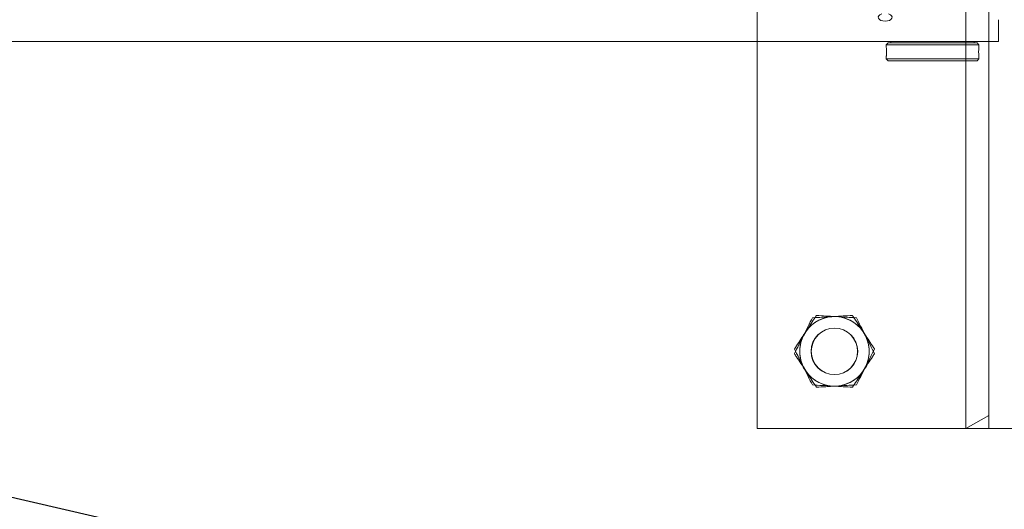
# Model space of a CAD drawing. Header units: feet. Extents: x 0 to 152508, y 0 to 59434.
# Tile 46 of 78: x 152366.814 to 152368.142, y 59280.009 to 59280.669. Entities that reach past the tile are written whole.
import ezdxf
from ezdxf import colors
from ezdxf.entities.mleader import LeaderData, LeaderLine
from ezdxf.math import Vec2, Vec3

# ---------------------------------------------------------------- set-up
doc = ezdxf.new("R2010")
doc.units = ezdxf.units.FT
doc.header["$LTSCALE"] = 0.1
doc.header["$MEASUREMENT"] = 0
doc.layers.add('Bridge plan$0$BR_P_Sub_Foot_Hidden', color=252, linetype='Continuous', lineweight=13)
doc.layers.add('Bridge plan$0$SC_Scratch7', color=252, linetype='Continuous', lineweight=0)
doc.layers.add('Trellis Base$0$L-ANNO-NOTE', color=30, linetype='Continuous')
doc.styles.add('Trellis Base$0$ARIAL', font='arial.ttf', dxfattribs={"width": 0.9})

# ---------------------------------------------------------------- blocks, each defined once
blk = doc.blocks.new('Bridge plan$0$HIGH ST SCREENWALL_2 PANEL PLAN_5')
at = {"layer": 'Bridge plan$0$SC_Scratch7', "lineweight": 0}
for p, q in [((-8.677065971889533, 0.7812480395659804), (-8.677091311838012, -6.28642737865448e-09)), ((-8.010400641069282, 0.7812264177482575), (-8.677065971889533, 0.7812480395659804)), ((-8.395841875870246, -9.128591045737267e-06), (-8.395816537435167, 0.7812389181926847)), ((-8.364566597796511, 0.7812379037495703), (-8.395816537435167, 0.7812389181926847)), ((-8.395816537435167, 0.7812389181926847), (-8.364567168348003, 0.7636598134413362)), ((-8.364566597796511, 0.7812379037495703), (-8.364584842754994, 0.2187390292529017)), ((-8.364566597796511, 0.7812379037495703), (-8.364567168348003, 0.7636598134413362)), ((-8.32290001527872, 0.7812365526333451), (-8.364566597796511, 0.7812379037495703))]:
    blk.add_line(p, q, dxfattribs=at)
at = {"layer": 'Bridge plan$0$SC_Scratch7', "lineweight": 0, "extrusion": (0, 0, -1)}
for radius in [0.03141660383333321, 0.03124993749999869]:
    blk.add_circle((8.572902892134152, 0.6770782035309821), radius, dxfattribs=at)
at = {"layer": 'Bridge plan$0$SC_Scratch7', "lineweight": 0}
for radius, start, end in [(0.04687490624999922, 93.33381642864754, 153.333816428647), (0.04687490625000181, 33.33381642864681, 93.33381642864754), (0.04687490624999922, 153.333816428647, 213.3338164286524), (0.04687490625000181, 333.3338164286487, 33.33381642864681), (0.04687490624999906, 213.3338164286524, 273.3338164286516), (0.04687490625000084, 273.3338164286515, 333.3338164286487)]:
    blk.add_arc((-8.572902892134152, 0.6770782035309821), radius, start, end, dxfattribs=at)
for points, knots in [([(-8.614792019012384, 0.6981152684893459), (-8.61450407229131, 0.6986886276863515), (-8.61232385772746, 0.703029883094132), (-8.608213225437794, 0.7112149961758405), (-8.604513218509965, 0.7185824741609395), (-8.602646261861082, 0.7222999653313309)], [0, 0, 0, 0, 0.070102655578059, 0.5307909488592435, 1, 1, 1, 1]), ([(-8.602646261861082, 0.7222999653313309), (-8.59825851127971, 0.7225555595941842), (-8.58940256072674, 0.7230714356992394), (-8.580247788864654, 0.7236047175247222), (-8.575628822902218, 0.7238737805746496)], [0, 0, 0, 0, 0.4954579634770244, 1, 1, 1, 1]), ([(-8.575628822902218, 0.7238737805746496), (-8.574988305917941, 0.7239110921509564), (-8.570138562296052, 0.724193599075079), (-8.56099472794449, 0.7247262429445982), (-8.552764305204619, 0.725205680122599), (-8.548611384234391, 0.7254475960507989)], [0, 0, 0, 0, 0.07010265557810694, 0.5307909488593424, 1, 1, 1, 1]), ([(-8.548611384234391, 0.7254475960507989), (-8.54671099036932, 0.722558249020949), (-8.542891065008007, 0.7167504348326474), (-8.537887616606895, 0.7091432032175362), (-8.534821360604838, 0.7044812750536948), (-8.533739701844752, 0.7028367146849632)], [0, 0, 0, 0, 0.3905333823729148, 0.7850020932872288, 1, 1, 1, 1]), ([(-8.626937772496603, 0.6739305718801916), (-8.624965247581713, 0.6778582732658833), (-8.620984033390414, 0.6857856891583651), (-8.616868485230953, 0.6939805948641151), (-8.614792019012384, 0.6981152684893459)], [0, 0, 0, 0, 0.4954579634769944, 1, 1, 1, 1]), ([(-8.533739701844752, 0.7028367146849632), (-8.53171606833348, 0.699759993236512), (-8.527636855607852, 0.6935579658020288), (-8.522686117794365, 0.6860308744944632), (-8.519786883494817, 0.6816228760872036), (-8.518868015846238, 0.6802258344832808)], [0, 0, 0, 0, 0.4020739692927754, 0.8104971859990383, 1, 1, 1, 1]), ([(-8.518868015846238, 0.6802258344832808), (-8.520840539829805, 0.6762981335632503), (-8.524821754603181, 0.6683707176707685), (-8.52893730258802, 0.6601758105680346), (-8.531013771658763, 0.6560411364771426)], [0, 0, 0, 0, 0.4954579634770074, 1, 1, 1, 1]), ([(-8.612066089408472, 0.6513196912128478), (-8.6131477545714, 0.6529642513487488), (-8.616192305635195, 0.6575931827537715), (-8.621195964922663, 0.6652007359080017), (-8.625016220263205, 0.6710090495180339), (-8.626937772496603, 0.6739305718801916)], [0, 0, 0, 0, 0.2149974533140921, 0.6051517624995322, 1, 1, 1, 1]), ([(-8.597194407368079, 0.6287088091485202), (-8.598113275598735, 0.6301058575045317), (-8.600983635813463, 0.6344699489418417), (-8.60593317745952, 0.6419952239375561), (-8.610012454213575, 0.648197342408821), (-8.612066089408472, 0.6513196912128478)], [0, 0, 0, 0, 0.189503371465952, 0.5919695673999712, 1, 1, 1, 1]), ([(-8.531013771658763, 0.6560411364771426), (-8.531301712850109, 0.6554677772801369), (-8.53348193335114, 0.6511265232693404), (-8.537592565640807, 0.6429414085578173), (-8.541292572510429, 0.6355739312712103), (-8.543159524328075, 0.6318564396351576)], [0, 0, 0, 0, 0.07010265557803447, 0.5307909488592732, 1, 1, 1, 1]), ([(-8.570176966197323, 0.6302826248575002), (-8.570817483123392, 0.6302453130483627), (-8.575667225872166, 0.6299628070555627), (-8.584811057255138, 0.6294301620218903), (-8.593041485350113, 0.6289507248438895), (-8.597194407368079, 0.6287088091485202)], [0, 0, 0, 0, 0.07010265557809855, 0.5307909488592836, 1, 1, 1, 1]), ([(-8.543159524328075, 0.6318564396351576), (-8.547547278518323, 0.6316008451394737), (-8.556403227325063, 0.6310849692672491), (-8.565557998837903, 0.6305516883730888), (-8.570176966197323, 0.6302826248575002)], [0, 0, 0, 0, 0.4954579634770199, 1, 1, 1, 1])]:
    blk.add_open_spline(points, degree=3, knots=knots, dxfattribs=at)
blk = doc.blocks.new('Bridge plan$0$HIGH ST SCREENWALL_2 PANEL PLAN_6')
at = {"layer": 'Bridge plan$0$SC_Scratch7', "lineweight": 0}
for p, q in [((-0.6666906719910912, 0.7812264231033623), (-2.534134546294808e-05, 0.781248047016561)), ((-0.6666737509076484, 0.2595607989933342), (-0.6666906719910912, 0.7812264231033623)), ((-0.385441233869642, 0.78123554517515), (-0.3541912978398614, 0.7812365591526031)), ((-0.3541907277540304, 0.7636584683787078), (-0.385441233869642, 0.78123554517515)), ((-0.385441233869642, 0.78123554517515), (-0.3854251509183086, 0.2854064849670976)), ((-0.3541912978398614, 0.7812365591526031), (-0.3125247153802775, 0.7812379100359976)), ((-0.3541912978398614, 0.7812365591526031), (-0.3541743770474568, 0.2595709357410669)), ((-0.3541912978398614, 0.7812365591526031), (-0.3541907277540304, 0.7636584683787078)), ((-0.4926123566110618, 0.2829030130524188), (-0.4901124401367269, 0.2854030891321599)), ((-0.367612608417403, 0.2829070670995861), (-0.4926123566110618, 0.2829030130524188)), ((-0.4926122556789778, 0.2797739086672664), (-0.4926123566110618, 0.2829030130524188)), ((-0.37011268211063, 0.2854069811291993), (-0.4901124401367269, 0.2854030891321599)), ((-0.37011268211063, 0.2854069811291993), (-0.367612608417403, 0.2829070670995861)), ((-0.367612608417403, 0.2829070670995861), (-0.3676125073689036, 0.2797792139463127)), ((-0.4926117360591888, 0.2637888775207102), (-0.4926118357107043, 0.2668379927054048)), ((-0.4922783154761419, 0.2737085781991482), (-0.4922890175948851, 0.2718994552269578)), ((-0.3676120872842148, 0.266839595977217), (-0.3676119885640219, 0.2637929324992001)), ((-4.330737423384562, 0.2594414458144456), (-0.3411620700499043, 0.2593120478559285)), ((-0.3676119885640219, 0.2637929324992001), (-0.4926117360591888, 0.2637888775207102)), ((-0.4901116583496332, 0.2612889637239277), (-0.4926117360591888, 0.2637888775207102)), ((-0.3701119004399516, 0.261292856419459), (-0.4901116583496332, 0.2612889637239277)), ((-0.4863616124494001, 0.2595666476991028), (-0.4863616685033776, 0.2612890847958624)), ((-0.373861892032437, 0.2612927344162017), (-0.3738618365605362, 0.2595702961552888)), ((-0.3676119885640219, 0.2637929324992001), (-0.3701119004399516, 0.261292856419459)), ((-0.3411535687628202, 0.2595713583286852), (-0.3411526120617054, 0.2300714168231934))]:
    blk.add_line(p, q, dxfattribs=at)
at = {"layer": 'Bridge plan$0$SC_Scratch7', "lineweight": 0, "extrusion": (0, 0, -1)}
for radius in [0.03141660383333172, 0.03124993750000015]:
    blk.add_circle((0.562520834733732, 0.6770633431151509), radius, dxfattribs=at)
for centre, radius, start, end in [((0.562520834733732, 0.6770633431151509), 0.04687490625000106, 33.33381633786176, 93.33381633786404), ((0.562520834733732, 0.6770633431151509), 0.04687490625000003, 93.33381633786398, 153.3338163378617), ((0.562520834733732, 0.6770633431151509), 0.04687490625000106, 333.3338163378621, 33.33381633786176), ((0.562520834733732, 0.6770633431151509), 0.04687490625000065, 153.3338163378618, 213.3338163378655), ((0.562520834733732, 0.6770633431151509), 0.04687490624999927, 273.3338163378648, 333.3338163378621), ((0.562520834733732, 0.6770633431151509), 0.04687490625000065, 213.3338163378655, 273.3338163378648), ((0.305294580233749, 0.2733517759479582), 0.06265684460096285, 354.0342442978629, 5.887848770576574)]:
    blk.add_arc(centre, radius, start, end, dxfattribs=at)
blk.add_ellipse((-0.4940688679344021, 0.2268003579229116), major_axis=(0.009374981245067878, 3.040840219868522e-07), ratio=0.5617178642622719, start_param=2.083904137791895, end_param=7.340873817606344, dxfattribs=at)
at = {"layer": 'Bridge plan$0$SC_Scratch7', "lineweight": 0}
for points, knots in [([(-0.5868123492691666, 0.7254327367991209), (-0.5887127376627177, 0.7225433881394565), (-0.5925326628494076, 0.7167355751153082), (-0.5975361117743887, 0.709128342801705), (-0.6006023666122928, 0.7044664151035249), (-0.6016840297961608, 0.7028218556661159)], [0, 0, 0, 0, 0.3905333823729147, 0.7850020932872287, 1, 1, 1, 1]), ([(-0.5597949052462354, 0.7238589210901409), (-0.5604354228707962, 0.7238962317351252), (-0.5652851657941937, 0.7241787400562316), (-0.5744290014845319, 0.7247113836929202), (-0.582659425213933, 0.725190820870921), (-0.5868123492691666, 0.7254327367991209)], [0, 0, 0, 0, 0.07010265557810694, 0.5307909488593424, 1, 1, 1, 1]), ([(-0.5327774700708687, 0.722285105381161), (-0.5371652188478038, 0.7225407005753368), (-0.5460211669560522, 0.7230565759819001), (-0.5551759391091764, 0.7235898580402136), (-0.5597949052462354, 0.7238589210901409)], [0, 0, 0, 0, 0.4954579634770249, 1, 1, 1, 1]), ([(-0.5206317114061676, 0.6981004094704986), (-0.5209196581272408, 0.6986737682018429), (-0.5230998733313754, 0.7030150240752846), (-0.5272105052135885, 0.7112001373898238), (-0.5309105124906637, 0.7185676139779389), (-0.5327774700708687, 0.722285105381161)], [0, 0, 0, 0, 0.07010265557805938, 0.5307909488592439, 1, 1, 1, 1]), ([(-0.6016840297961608, 0.7028218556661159), (-0.6037076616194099, 0.6997451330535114), (-0.6077868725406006, 0.6935431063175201), (-0.6127376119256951, 0.6860160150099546), (-0.6156368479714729, 0.6816080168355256), (-0.6165557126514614, 0.6802109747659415)], [0, 0, 0, 0, 0.4020739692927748, 0.810497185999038, 1, 1, 1, 1]), ([(-0.5084859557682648, 0.6739157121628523), (-0.5104584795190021, 0.677843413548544), (-0.5144396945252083, 0.6857708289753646), (-0.5185552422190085, 0.6939657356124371), (-0.5206317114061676, 0.6981004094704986)], [0, 0, 0, 0, 0.4954579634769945, 1, 1, 1, 1]), ([(-0.6165557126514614, 0.6802109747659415), (-0.6145831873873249, 0.6762832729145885), (-0.6106019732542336, 0.6683558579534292), (-0.6064864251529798, 0.6601609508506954), (-0.6044099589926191, 0.6560262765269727)], [0, 0, 0, 0, 0.4954579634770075, 1, 1, 1, 1]), ([(-0.5233576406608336, 0.6513048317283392), (-0.5222759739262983, 0.6529493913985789), (-0.5192314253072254, 0.6575783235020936), (-0.5142277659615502, 0.6651858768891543), (-0.5104075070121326, 0.6709941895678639), (-0.5084859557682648, 0.6739157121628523)], [0, 0, 0, 0, 0.2149974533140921, 0.6051517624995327, 1, 1, 1, 1]), ([(-0.6044099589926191, 0.6560262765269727), (-0.6041220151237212, 0.6554529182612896), (-0.6019417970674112, 0.6511116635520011), (-0.5978311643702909, 0.6429265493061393), (-0.5941311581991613, 0.6355590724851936), (-0.5922642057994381, 0.6318415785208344)], [0, 0, 0, 0, 0.07010265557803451, 0.5307909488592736, 1, 1, 1, 1]), ([(-0.5382293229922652, 0.6286939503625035), (-0.5373104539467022, 0.6300909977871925), (-0.5344400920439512, 0.6344550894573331), (-0.5294905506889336, 0.6419803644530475), (-0.5254112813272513, 0.6481824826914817), (-0.5233576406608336, 0.6513048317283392)], [0, 0, 0, 0, 0.189503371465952, 0.5919695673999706, 1, 1, 1, 1]), ([(-0.5922642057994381, 0.6318415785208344), (-0.5878764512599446, 0.6315859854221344), (-0.5790205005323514, 0.6310701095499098), (-0.5698657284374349, 0.6305368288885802), (-0.5652467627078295, 0.6302677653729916)], [0, 0, 0, 0, 0.4954579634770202, 1, 1, 1, 1]), ([(-0.5652467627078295, 0.6302677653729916), (-0.5646062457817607, 0.6302304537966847), (-0.5597565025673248, 0.6299479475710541), (-0.5506126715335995, 0.6294153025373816), (-0.542382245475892, 0.6289358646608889), (-0.5382293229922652, 0.6286939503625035)], [0, 0, 0, 0, 0.07010265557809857, 0.5307909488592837, 1, 1, 1, 1]), ([(-0.4922720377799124, 0.2733459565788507), (-0.4922797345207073, 0.2740754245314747), (-0.4922951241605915, 0.2755342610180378), (-0.4924028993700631, 0.2774843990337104), (-0.4925197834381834, 0.2789448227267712), (-0.4926039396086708, 0.2797774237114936), (-0.4926038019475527, 0.2797749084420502), (-0.4926037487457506, 0.2797739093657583)], [0, 0, 0, 0, 0.2140444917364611, 0.4280607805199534, 0.6428083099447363, 0.8580379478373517, 1, 1, 1, 1]), ([(-0.4926115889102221, 0.2668379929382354), (-0.4926116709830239, 0.26683717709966), (-0.4926240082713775, 0.2667153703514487), (-0.4925792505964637, 0.2671435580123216), (-0.4924839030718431, 0.2681483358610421), (-0.4923625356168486, 0.26982536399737), (-0.4922838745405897, 0.2716499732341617), (-0.4922754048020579, 0.272863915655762), (-0.4922720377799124, 0.2733459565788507)], [0, 0, 0, 0, 0.001442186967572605, 0.2150715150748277, 0.4286732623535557, 0.6432687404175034, 0.8583464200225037, 1, 1, 1, 1])]:
    blk.add_open_spline(points, degree=3, knots=knots, dxfattribs=at)
blk = doc.blocks.new('Bridge plan')
at = {"layer": 'Bridge plan$0$BR_P_Sub_Foot_Hidden', "lineweight": -3}
blk.add_line((1828116.160385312, 711478.9182999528), (1828101.542805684, 711482.2837666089), dxfattribs=at)
at = {"layer": 'Bridge plan$0$SC_Scratch7', "lineweight": -3, "extrusion": (0, 0, -1), "rotation": 180.0002309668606}
for name, p in [('Bridge plan$0$HIGH ST SCREENWALL_2 PANEL PLAN_6', (-1828107.53864141, 711482.1623847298)), ('Bridge plan$0$HIGH ST SCREENWALL_2 PANEL PLAN_5', (-1828115.549016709, 711482.1623308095))]:
    blk.add_blockref(name, p, dxfattribs=at)
blk = doc.blocks.new('Trellis Base')
blk.add_blockref('Bridge plan', (-1675739.0632623, -652201.2630976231))
at = {"layer": 'Trellis Base$0$L-ANNO-NOTE'}
ml = blk.add_multileader_mtext('Standard', dxfattribs=at)
ml.set_content('W. LIVINGSTON AVENUE', color=11, style='Trellis Base$0$ARIAL')
ml.set_leader_properties()
ml.build(insert=Vec2(0, 0))
ml.multileader.update_dxf_attribs({"has_dogleg": 0, "dogleg_length": 0.36, "arrow_head_size": 1.25, "scale": 10})
ctx = ml.context
ctx.base_point, ctx.scale, ctx.char_height, ctx.arrow_head_size, ctx.landing_gap_size, ctx.plane_origin, ctx.plane_x_axis, ctx.plane_y_axis = Vec3(152493.4333448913, 59387.86988106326), 10, 1.25, 1.25, 0.5, Vec3(152496.4817137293, 59382.31385021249), Vec3(0.2347390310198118, 0.9720584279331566), Vec3(-0.9720584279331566, 0.2347390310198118)
notes = []
notes.append((ctx, [(0, (0, 0, 0), (0, 0), (1, 0), 1, [])]))
ctx.mtext.insert, ctx.mtext.text_direction, ctx.mtext.rotation, ctx.mtext.flow_direction = Vec3(152492.9328174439, 59388.50512407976), Vec3(0.2347390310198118, 0.9720584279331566), 1.333846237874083, 5
ml = blk.add_multileader_mtext('Standard', dxfattribs=at)
ml.set_content('S. FRONT STREET', color=11, style='Trellis Base$0$ARIAL')
ml.set_leader_properties()
ml.build(insert=Vec2(0, 0))
ml.multileader.update_dxf_attribs({"has_dogleg": 0, "dogleg_length": 0.36, "arrow_head_size": 1.25, "scale": 10})
ctx = ml.context
ctx.base_point, ctx.scale, ctx.char_height, ctx.arrow_head_size, ctx.landing_gap_size, ctx.plane_origin = Vec3(152391.6984540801, 59316.60244546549), 10, 1.25, 1.25, 0.5, Vec3(152387.0132386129, 59312.33503554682)
notes.append((ctx, [(0, (0, 0, 0), (0, 0), (1, 0), 1, [])]))
ctx.mtext.insert, ctx.mtext.flow_direction = Vec3(152392.1984540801, 59317.23810371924), 5
for ctx, leaders in notes:
    for number, flags, end, landing, length, lines in leaders:
        leader = LeaderData()
        leader.index, (leader.has_last_leader_line, leader.has_dogleg_vector, leader.attachment_direction) = number, flags
        leader.last_leader_point, leader.dogleg_vector, leader.dogleg_length = Vec3(end), Vec3(landing), length
        for number, points, colour, breaks in lines:
            line = LeaderLine()
            line.index, line.vertices, line.color, line.breaks = number, Vec3.list(points), colors.encode_raw_color(colour), breaks
            leader.lines.append(line)
        ctx.leaders.append(leader)

msp = doc.modelspace()

# ---------------------------------------------------------------- block references
msp.add_blockref('Trellis Base', (0, 0))

doc.saveas('drawing.dxf')
